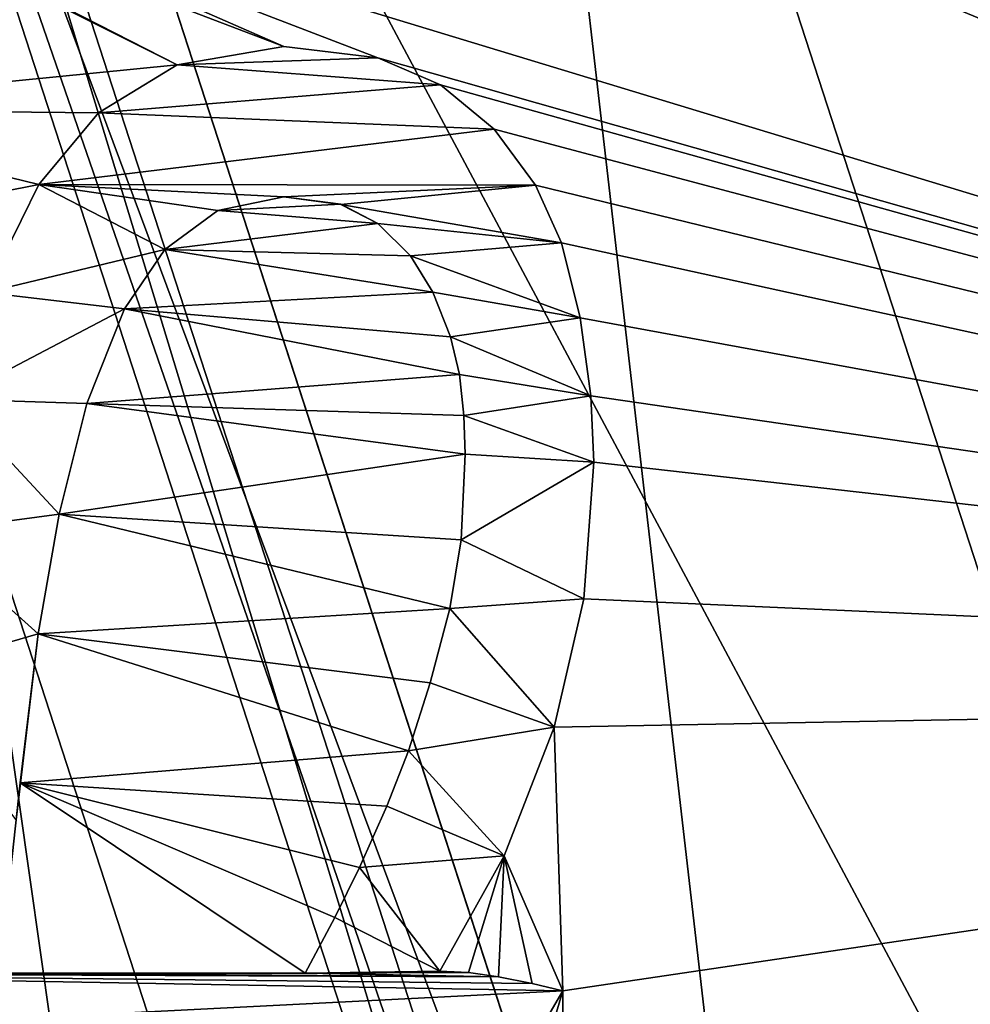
# Model space of a CAD drawing. Header units: millimetres. Extents: x -50 to 50, y -120 to 419.
# Tile 88 of 241: x -15.53 to -12.85, y 114.4 to 117.18. Entities that reach past the tile are written whole.
import ezdxf

# ---------------------------------------------------------------- set-up
doc = ezdxf.new("R2010")
doc.units = ezdxf.units.MM
doc.header["$LTSCALE"] = 81.481481
for name, color, linetype in [('1155', 7, 'CONTINUOUS'), ('1156', 7, 'CONTINUOUS'), ('1157', 7, 'CONTINUOUS'), ('1160', 7, 'CONTINUOUS'), ('1162', 7, 'CONTINUOUS'), ('1260', 7, 'CONTINUOUS'), ('1261', 7, 'CONTINUOUS'), ('1262', 7, 'CONTINUOUS'), ('1263', 7, 'CONTINUOUS'), ('1264', 7, 'CONTINUOUS'), ('1265', 7, 'CONTINUOUS'), ('1266', 7, 'CONTINUOUS'), ('1267', 7, 'CONTINUOUS'), ('1268', 7, 'CONTINUOUS'), ('1269', 7, 'CONTINUOUS'), ('1270', 7, 'CONTINUOUS'), ('1274', 7, 'CONTINUOUS'), ('1275', 7, 'CONTINUOUS'), ('1276', 7, 'CONTINUOUS'), ('1277', 7, 'CONTINUOUS'), ('1278', 7, 'CONTINUOUS'), ('1279', 7, 'CONTINUOUS'), ('1280', 7, 'CONTINUOUS'), ('1281', 7, 'CONTINUOUS'), ('1282', 7, 'CONTINUOUS'), ('1283', 7, 'CONTINUOUS'), ('1284', 7, 'CONTINUOUS'), ('1285', 7, 'CONTINUOUS'), ('1286', 7, 'CONTINUOUS'), ('1495', 7, 'CONTINUOUS'), ('1496', 7, 'CONTINUOUS'), ('1511', 7, 'CONTINUOUS'), ('1512', 7, 'CONTINUOUS'), ('1515', 7, 'CONTINUOUS'), ('23', 7, 'CONTINUOUS'), ('24', 7, 'CONTINUOUS'), ('39', 7, 'CONTINUOUS'), ('41', 7, 'CONTINUOUS'), ('47', 7, 'CONTINUOUS'), ('48', 7, 'CONTINUOUS'), ('50', 7, 'CONTINUOUS'), ('52', 7, 'CONTINUOUS'), ('53', 7, 'CONTINUOUS'), ('55', 7, 'CONTINUOUS'), ('59', 7, 'CONTINUOUS'), ('64', 7, 'CONTINUOUS'), ('65', 7, 'CONTINUOUS')]:
    doc.layers.add(name, color=color, linetype=linetype)

msp = doc.modelspace()

# ---------------------------------------------------------------- linework, layer by layer
at = {"layer": '1155', "linetype": 'CONTINUOUS'}
for points in [[(-17, 120, 4), (-17, 120, 2.5), (-13.7533, 110.0077, 2.5), (-17, 120, 4)], [(-13.7534, 110.0077, 4), (-17, 120, 4), (-13.7533, 110.0077, 2.5), (-13.7534, 110.0077, 4)]]:
    msp.add_3dface(points, dxfattribs=at)
at = {"layer": '1156', "linetype": 'CONTINUOUS'}
for points in [[(-17, 120, 4), (-13.7534, 110.0077, 4), (-19, 120, 4), (-17, 120, 4)], [(-19, 120, 4), (-13.7534, 110.0077, 4), (-15.3714, 108.8321, 4), (-19, 120, 4)]]:
    msp.add_3dface(points, dxfattribs=at)
at = {"layer": '1157', "linetype": 'CONTINUOUS'}
for points in [[(-19, 120, 4), (-15.3714, 108.8321, 4), (-19, 120, 2.5), (-19, 120, 4)], [(-19, 120, 2.5), (-15.3714, 108.8321, 4), (-15.3713, 108.8321, 2.5), (-19, 120, 2.5)]]:
    msp.add_3dface(points, dxfattribs=at)
at = {"layer": '1160', "linetype": 'CONTINUOUS'}
for points in [[(-17, 120, 2.5), (-19, 120, 2.5), (-15.3713, 108.8321, 2.5), (-17, 120, 2.5)], [(-13.7533, 110.0077, 2.5), (-17, 120, 2.5), (-15.3713, 108.8321, 2.5), (-13.7533, 110.0077, 2.5)]]:
    msp.add_3dface(points, dxfattribs=at)
at = {"layer": '1162', "linetype": 'CONTINUOUS'}
for points in [[(-19.0165, 106.1934, 71), (23.5, 120, 71), (-23.5, 120, 71), (-19.0165, 106.1934, 71)], [(19.0165, 106.1934, 71), (23.5, 120, 71), (-19.0165, 106.1934, 71), (19.0165, 106.1934, 71)]]:
    msp.add_3dface(points, dxfattribs=at)
at = {"layer": '1260', "linetype": 'CONTINUOUS'}
for points in [[(-15.4784, 116.711, 69), (-15.3095, 116.9123, 69), (-15.4784, 116.711, 68.5), (-15.4784, 116.711, 69)], [(-15.4784, 116.711, 68.5), (-15.3095, 116.9123, 69), (-15.3095, 116.9123, 68.5), (-15.4784, 116.711, 68.5)], [(-15.6286, 116.4061, 68.5), (-15.6286, 116.4061, 69), (-15.4784, 116.711, 69), (-15.6286, 116.4061, 68.5)], [(-15.6286, 116.4061, 68.5), (-15.4784, 116.711, 69), (-15.4784, 116.711, 68.5), (-15.6286, 116.4061, 68.5)]]:
    msp.add_3dface(points, dxfattribs=at)
at = {"layer": '1261', "linetype": 'CONTINUOUS'}
for points in [[(-15.0882, 117.0485, 69), (-14.7868, 117.0994, 69), (-15.0882, 117.0484, 68.5), (-15.0882, 117.0485, 69)], [(-15.0882, 117.0484, 68.5), (-14.7868, 117.0994, 69), (-14.7868, 117.0994, 68.5), (-15.0882, 117.0484, 68.5)], [(-15.3095, 116.9123, 68.5), (-15.3095, 116.9123, 69), (-15.0882, 117.0485, 69), (-15.3095, 116.9123, 68.5)], [(-15.3095, 116.9123, 68.5), (-15.0882, 117.0485, 69), (-15.0882, 117.0484, 68.5), (-15.3095, 116.9123, 68.5)]]:
    msp.add_3dface(points, dxfattribs=at)
at = {"layer": '1262', "linetype": 'CONTINUOUS'}
for points in [[(-14.7868, 117.0994, 68.5), (-14.7868, 117.0994, 69), (-14.5214, 117.0678, 69), (-14.7868, 117.0994, 68.5)], [(-14.7868, 117.0994, 68.5), (-14.5214, 117.0678, 69), (-14.5217, 117.0678, 68.5), (-14.7868, 117.0994, 68.5)], [(-14.5214, 117.0678, 69), (-14.3454, 116.9913, 69), (-14.5217, 117.0678, 68.5), (-14.5214, 117.0678, 69)], [(-14.5217, 117.0678, 68.5), (-14.3454, 116.9913, 69), (-14.3454, 116.9913, 68.5), (-14.5217, 117.0678, 68.5)]]:
    msp.add_3dface(points, dxfattribs=at)
at = {"layer": '1263', "linetype": 'CONTINUOUS'}
for points in [[(-14.3454, 116.9913, 68.5), (-14.3454, 116.9913, 69), (-14.1936, 116.8663, 69), (-14.3454, 116.9913, 68.5)], [(-14.3454, 116.9913, 68.5), (-14.1936, 116.8663, 69), (-14.1936, 116.8663, 68.5), (-14.3454, 116.9913, 68.5)], [(-14.1936, 116.8663, 69), (-14.077, 116.7087, 69), (-14.1936, 116.8663, 68.5), (-14.1936, 116.8663, 69)], [(-14.1936, 116.8663, 68.5), (-14.077, 116.7087, 69), (-14.077, 116.7087, 68.5), (-14.1936, 116.8663, 68.5)]]:
    msp.add_3dface(points, dxfattribs=at)
at = {"layer": '1264', "linetype": 'CONTINUOUS'}
for points in [[(-14.077, 116.7087, 68.5), (-14.077, 116.7087, 69), (-14.0033, 116.5456, 69), (-14.077, 116.7087, 68.5)], [(-14.077, 116.7087, 68.5), (-14.0033, 116.5456, 69), (-14.0033, 116.5456, 68.5), (-14.077, 116.7087, 68.5)], [(-14.0033, 116.5456, 69), (-13.9505, 116.3346, 69), (-14.0033, 116.5456, 68.5), (-14.0033, 116.5456, 69)], [(-14.0033, 116.5456, 68.5), (-13.9505, 116.3346, 69), (-13.9505, 116.3346, 68.5), (-14.0033, 116.5456, 68.5)]]:
    msp.add_3dface(points, dxfattribs=at)
at = {"layer": '1265', "linetype": 'CONTINUOUS'}
for points in [[(-13.9505, 116.3346, 68.5), (-13.9505, 116.3346, 69), (-13.9212, 116.1144, 69), (-13.9505, 116.3346, 68.5)], [(-13.9505, 116.3346, 68.5), (-13.9212, 116.1144, 69), (-13.9212, 116.1144, 68.5), (-13.9505, 116.3346, 68.5)], [(-13.9212, 116.1144, 69), (-13.912, 115.9274, 69), (-13.9212, 116.1144, 68.5), (-13.9212, 116.1144, 69)], [(-13.9212, 116.1144, 68.5), (-13.912, 115.9274, 69), (-13.912, 115.9274, 68.5), (-13.9212, 116.1144, 68.5)]]:
    msp.add_3dface(points, dxfattribs=at)
at = {"layer": '1266', "linetype": 'CONTINUOUS'}
for points in [[(-13.912, 115.9274, 68.5), (-13.912, 115.9274, 69), (-13.9406, 115.5421, 69), (-13.912, 115.9274, 68.5)], [(-13.912, 115.9274, 68.5), (-13.9406, 115.5421, 69), (-13.9406, 115.5421, 68.5), (-13.912, 115.9274, 68.5)], [(-13.9406, 115.5421, 69), (-14.0245, 115.1799, 69), (-13.9406, 115.5421, 68.5), (-13.9406, 115.5421, 69)], [(-13.9406, 115.5421, 68.5), (-14.0245, 115.1799, 69), (-14.0245, 115.1799, 68.5), (-13.9406, 115.5421, 68.5)]]:
    msp.add_3dface(points, dxfattribs=at)
at = {"layer": '1267', "linetype": 'CONTINUOUS'}
for points in [[(-14.0245, 115.1799, 68.5), (-14.0245, 115.1799, 69), (-14.1656, 114.8169, 69), (-14.0245, 115.1799, 68.5)], [(-14.0245, 115.1799, 68.5), (-14.1656, 114.8169, 69), (-14.1656, 114.8169, 68.5), (-14.0245, 115.1799, 68.5)], [(-14.1656, 114.8169, 69), (-14.3466, 114.4914, 69), (-14.1656, 114.8169, 68.5), (-14.1656, 114.8169, 69)], [(-14.1656, 114.8169, 68.5), (-14.3466, 114.4914, 69), (-14.3466, 114.4914, 68.5), (-14.1656, 114.8169, 68.5)]]:
    msp.add_3dface(points, dxfattribs=at)
at = {"layer": '1268', "linetype": 'CONTINUOUS'}
for points in [[(-14.3466, 114.4914, 68.5), (-14.3466, 114.4914, 69), (-14.2661, 114.4875, 69), (-14.3466, 114.4914, 68.5)], [(-14.3466, 114.4914, 68.5), (-14.2661, 114.4875, 69), (-14.2661, 114.4875, 68.5), (-14.3466, 114.4914, 68.5)], [(-14.2661, 114.4875, 69), (-14.1815, 114.4754, 69), (-14.2661, 114.4875, 68.5), (-14.2661, 114.4875, 69)], [(-14.2661, 114.4875, 68.5), (-14.1815, 114.4754, 69), (-14.1815, 114.4754, 68.5), (-14.2661, 114.4875, 68.5)]]:
    msp.add_3dface(points, dxfattribs=at)
at = {"layer": '1269', "linetype": 'CONTINUOUS'}
for points in [[(-14.1815, 114.4754, 68.5), (-14.1815, 114.4754, 69), (-14.086, 114.4568, 69), (-14.1815, 114.4754, 68.5)], [(-14.1815, 114.4754, 68.5), (-14.086, 114.4568, 69), (-14.086, 114.4568, 68.5), (-14.1815, 114.4754, 68.5)], [(-14.086, 114.4568, 69), (-14, 114.4364, 69), (-14.086, 114.4568, 68.5), (-14.086, 114.4568, 69)], [(-14.086, 114.4568, 68.5), (-14, 114.4364, 69), (-14, 114.4364, 68.5), (-14.086, 114.4568, 68.5)]]:
    msp.add_3dface(points, dxfattribs=at)
at = {"layer": '1270', "linetype": 'CONTINUOUS'}
for points in [[(-14, 114.4364, 68.5), (-14, 114.4364, 69), (-14, 113.9907, 68.5), (-14, 114.4364, 68.5)], [(-14, 113.9907, 68.5), (-14, 114.4364, 69), (-14, 113.9907, 69), (-14, 113.9907, 68.5)]]:
    msp.add_3dface(points, dxfattribs=at)
at = {"layer": '1274', "linetype": 'CONTINUOUS'}
for points in [[(-14.6433, 114.6424, 69), (-14.5733, 114.7835, 69), (-14.6433, 114.6424, 68.5), (-14.6433, 114.6424, 69)], [(-14.6433, 114.6424, 68.5), (-14.5733, 114.7835, 69), (-14.5733, 114.7835, 68.5), (-14.6433, 114.6424, 68.5)], [(-14.7263, 114.4859, 69), (-14.6433, 114.6424, 69), (-14.7263, 114.4859, 68.5), (-14.7263, 114.4859, 69)], [(-14.7263, 114.4859, 68.5), (-14.6433, 114.6424, 69), (-14.6433, 114.6424, 68.5), (-14.7263, 114.4859, 68.5)]]:
    msp.add_3dface(points, dxfattribs=at)
at = {"layer": '1275', "linetype": 'CONTINUOUS'}
for points in [[(-14.4966, 114.9567, 69), (-14.4355, 115.1134, 69), (-14.4965, 114.9569, 68.5), (-14.4966, 114.9567, 69)], [(-14.4965, 114.9569, 68.5), (-14.4355, 115.1134, 69), (-14.4355, 115.1134, 68.5), (-14.4965, 114.9569, 68.5)], [(-14.5733, 114.7835, 68.5), (-14.4966, 114.9567, 69), (-14.4965, 114.9569, 68.5), (-14.5733, 114.7835, 68.5)], [(-14.5733, 114.7835, 68.5), (-14.5733, 114.7835, 69), (-14.4966, 114.9567, 69), (-14.5733, 114.7835, 68.5)]]:
    msp.add_3dface(points, dxfattribs=at)
at = {"layer": '1276', "linetype": 'CONTINUOUS'}
for points in [[(-14.3737, 115.305, 69), (-14.3191, 115.5148, 69), (-14.3737, 115.305, 68.5), (-14.3737, 115.305, 69)], [(-14.3737, 115.305, 68.5), (-14.3191, 115.5148, 69), (-14.3191, 115.5148, 68.5), (-14.3737, 115.305, 68.5)], [(-14.4355, 115.1134, 68.5), (-14.4355, 115.1134, 69), (-14.3737, 115.305, 69), (-14.4355, 115.1134, 68.5)], [(-14.4355, 115.1134, 68.5), (-14.3737, 115.305, 69), (-14.3737, 115.305, 68.5), (-14.4355, 115.1134, 68.5)]]:
    msp.add_3dface(points, dxfattribs=at)
at = {"layer": '1277', "linetype": 'CONTINUOUS'}
for points in [[(-14.2871, 115.7082, 69), (-14.2751, 115.9494, 69), (-14.2871, 115.7082, 68.5), (-14.2871, 115.7082, 69)], [(-14.2871, 115.7082, 68.5), (-14.2751, 115.9494, 69), (-14.2751, 115.9494, 68.5), (-14.2871, 115.7082, 68.5)], [(-14.3191, 115.5148, 68.5), (-14.3191, 115.5148, 69), (-14.2871, 115.7082, 69), (-14.3191, 115.5148, 68.5)], [(-14.3191, 115.5148, 68.5), (-14.2871, 115.7082, 69), (-14.2871, 115.7082, 68.5), (-14.3191, 115.5148, 68.5)]]:
    msp.add_3dface(points, dxfattribs=at)
at = {"layer": '1278', "linetype": 'CONTINUOUS'}
for points in [[(-14.2791, 116.0587, 69), (-14.2916, 116.175, 69), (-14.2791, 116.0587, 68.5), (-14.2791, 116.0587, 69)], [(-14.2791, 116.0587, 68.5), (-14.2916, 116.175, 69), (-14.2916, 116.175, 68.5), (-14.2791, 116.0587, 68.5)], [(-14.2751, 115.9494, 68.5), (-14.2751, 115.9494, 69), (-14.2791, 116.0587, 69), (-14.2751, 115.9494, 68.5)], [(-14.2751, 115.9494, 68.5), (-14.2791, 116.0587, 69), (-14.2791, 116.0587, 68.5), (-14.2751, 115.9494, 68.5)]]:
    msp.add_3dface(points, dxfattribs=at)
at = {"layer": '1279', "linetype": 'CONTINUOUS'}
for points in [[(-14.3163, 116.2808, 69), (-14.3664, 116.4072, 69), (-14.3163, 116.2808, 68.5), (-14.3163, 116.2808, 69)], [(-14.3163, 116.2808, 68.5), (-14.3664, 116.4072, 69), (-14.3664, 116.4072, 68.5), (-14.3163, 116.2808, 68.5)], [(-14.2916, 116.175, 68.5), (-14.2916, 116.175, 69), (-14.3163, 116.2808, 69), (-14.2916, 116.175, 68.5)], [(-14.2916, 116.175, 68.5), (-14.3163, 116.2808, 69), (-14.3163, 116.2808, 68.5), (-14.2916, 116.175, 68.5)]]:
    msp.add_3dface(points, dxfattribs=at)
at = {"layer": '1280', "linetype": 'CONTINUOUS'}
for points in [[(-14.4296, 116.509, 69), (-14.5214, 116.6004, 69), (-14.4296, 116.509, 68.5), (-14.4296, 116.509, 69)], [(-14.4296, 116.509, 68.5), (-14.5214, 116.6004, 69), (-14.5214, 116.6004, 68.5), (-14.4296, 116.509, 68.5)], [(-14.3664, 116.4072, 68.5), (-14.3664, 116.4072, 69), (-14.4296, 116.509, 69), (-14.3664, 116.4072, 68.5)], [(-14.3664, 116.4072, 68.5), (-14.4296, 116.509, 69), (-14.4296, 116.509, 68.5), (-14.3664, 116.4072, 68.5)]]:
    msp.add_3dface(points, dxfattribs=at)
at = {"layer": '1281', "linetype": 'CONTINUOUS'}
for points in [[(-14.6261, 116.6546, 69), (-14.7868, 116.6757, 69), (-14.6258, 116.6544, 68.5), (-14.6261, 116.6546, 69)], [(-14.6258, 116.6544, 68.5), (-14.7868, 116.6757, 69), (-14.7868, 116.6757, 68.5), (-14.6258, 116.6544, 68.5)], [(-14.5214, 116.6004, 68.5), (-14.5214, 116.6004, 69), (-14.6261, 116.6546, 69), (-14.5214, 116.6004, 68.5)], [(-14.5214, 116.6004, 68.5), (-14.6261, 116.6546, 69), (-14.6258, 116.6544, 68.5), (-14.5214, 116.6004, 68.5)]]:
    msp.add_3dface(points, dxfattribs=at)
at = {"layer": '1282', "linetype": 'CONTINUOUS'}
for points in [[(-14.7868, 116.6757, 68.5), (-14.7868, 116.6757, 69), (-14.9734, 116.6376, 69), (-14.7868, 116.6757, 68.5)], [(-14.7868, 116.6757, 68.5), (-14.9734, 116.6376, 69), (-14.9734, 116.6376, 68.5), (-14.7868, 116.6757, 68.5)], [(-14.9734, 116.6376, 69), (-15.1224, 116.5272, 69), (-14.9734, 116.6376, 68.5), (-14.9734, 116.6376, 69)], [(-14.9734, 116.6376, 68.5), (-15.1224, 116.5272, 69), (-15.1224, 116.5272, 68.5), (-14.9734, 116.6376, 68.5)]]:
    msp.add_3dface(points, dxfattribs=at)
at = {"layer": '1283', "linetype": 'CONTINUOUS'}
for points in [[(-15.1224, 116.5272, 68.5), (-15.236, 116.3599, 69), (-15.2361, 116.3596, 68.5), (-15.1224, 116.5272, 68.5)], [(-15.1224, 116.5272, 68.5), (-15.1224, 116.5272, 69), (-15.236, 116.3599, 69), (-15.1224, 116.5272, 68.5)], [(-15.236, 116.3599, 69), (-15.3425, 116.0925, 69), (-15.2361, 116.3596, 68.5), (-15.236, 116.3599, 69)], [(-15.2361, 116.3596, 68.5), (-15.3425, 116.0925, 69), (-15.3425, 116.0925, 68.5), (-15.2361, 116.3596, 68.5)]]:
    msp.add_3dface(points, dxfattribs=at)
at = {"layer": '1284', "linetype": 'CONTINUOUS'}
for points in [[(-15.3425, 116.0925, 68.5), (-15.3425, 116.0925, 69), (-15.4212, 115.7806, 69), (-15.3425, 116.0925, 68.5)], [(-15.3425, 116.0925, 68.5), (-15.4212, 115.7806, 69), (-15.4212, 115.7805, 68.5), (-15.3425, 116.0925, 68.5)], [(-15.4212, 115.7806, 69), (-15.4801, 115.4433, 69), (-15.4212, 115.7805, 68.5), (-15.4212, 115.7806, 69)], [(-15.4212, 115.7805, 68.5), (-15.4801, 115.4433, 69), (-15.4801, 115.4433, 68.5), (-15.4212, 115.7805, 68.5)]]:
    msp.add_3dface(points, dxfattribs=at)
at = {"layer": '1285', "linetype": 'CONTINUOUS'}
for points in [[(-15.4801, 115.4433, 68.5), (-15.5309, 115.0225, 69), (-15.5425, 114.9181, 68.5), (-15.4801, 115.4433, 68.5)], [(-15.4801, 115.4433, 68.5), (-15.4801, 115.4433, 69), (-15.5309, 115.0225, 69), (-15.4801, 115.4433, 68.5)], [(-15.5309, 115.0225, 69), (-15.5901, 114.4859, 69), (-15.5425, 114.9181, 68.5), (-15.5309, 115.0225, 69)]]:
    msp.add_3dface(points, dxfattribs=at)
at = {"layer": '1286', "linetype": 'CONTINUOUS'}
for points in [[(-14.7263, 114.4859, 69), (-14.7263, 114.4859, 68.5), (-15.5901, 114.4859, 68.5), (-14.7263, 114.4859, 69)], [(-15.5901, 114.4859, 69), (-14.7263, 114.4859, 69), (-15.5901, 114.4859, 68.5), (-15.5901, 114.4859, 69)]]:
    msp.add_3dface(points, dxfattribs=at)
at = {"layer": '1495', "linetype": 'CONTINUOUS'}
for points in [[(-7.2559, 115.5726, 67.5), (-16.9061, 105.9223, 67.5), (-7.6798, 115.7177, 68.7073), (-7.2559, 115.5726, 67.5)], [(-16.9061, 105.9223, 67.5), (-8.2485, 115.287, 69), (-7.6798, 115.7177, 68.7073), (-16.9061, 105.9223, 67.5)], [(-8.2485, 115.287, 69), (-16.9061, 105.9223, 67.5), (-16.5114, 107.0241, 69), (-8.2485, 115.287, 69)]]:
    msp.add_3dface(points, dxfattribs=at)
at = {"layer": '1496', "linetype": 'CONTINUOUS'}
for points in [[(-7.2559, 115.5726, 67.5), (-14.0777, 103.0939, 67.5), (-16.9061, 105.9223, 67.5), (-7.2559, 115.5726, 67.5)], [(-7.2559, 115.5726, 67.5), (-6.0296, 114.0088, 67.5), (-14.0777, 103.0939, 67.5), (-7.2559, 115.5726, 67.5)]]:
    msp.add_3dface(points, dxfattribs=at)
at = {"layer": '1511', "linetype": 'CONTINUOUS'}
for points in [[(-8.2485, 115.287, 69), (-14, 119.8009, 69), (-9.5, 120, 69), (-8.2485, 115.287, 69)], [(-16.2749, 119.5722, 69), (-16.0798, 119.8009, 69), (-8.2485, 115.287, 69), (-16.2749, 119.5722, 69)], [(-16.0798, 119.8009, 69), (-14, 119.8009, 69), (-8.2485, 115.287, 69), (-16.0798, 119.8009, 69)], [(-16.4374, 119.3277, 69), (-16.2749, 119.5722, 69), (-8.2485, 115.287, 69), (-16.4374, 119.3277, 69)], [(-14, 118.1118, 69), (-16.4374, 119.3277, 69), (-8.2485, 115.287, 69), (-14, 118.1118, 69)], [(-14, 117.6661, 69), (-14, 118.1118, 69), (-8.2485, 115.287, 69), (-14, 117.6661, 69)], [(-16.553, 117.7816, 69), (-16.3648, 117.7005, 69), (-15.0882, 117.0485, 69), (-16.553, 117.7816, 69)], [(-15.0882, 117.0485, 69), (-16.3494, 116.9233, 69), (-16.553, 117.7816, 69), (-15.0882, 117.0485, 69)], [(-16.3648, 117.7005, 69), (-16.0798, 117.6661, 69), (-14.7868, 117.0994, 69), (-16.3648, 117.7005, 69)], [(-16.3648, 117.7005, 69), (-14.7868, 117.0994, 69), (-15.0882, 117.0485, 69), (-16.3648, 117.7005, 69)], [(-16.0798, 117.6661, 69), (-14, 117.6661, 69), (-8.2485, 115.287, 69), (-16.0798, 117.6661, 69)], [(-14.7868, 117.0994, 69), (-16.0798, 117.6661, 69), (-14.5214, 117.0678, 69), (-14.7868, 117.0994, 69)], [(-14.5214, 117.0678, 69), (-16.0798, 117.6661, 69), (-8.2485, 115.287, 69), (-14.5214, 117.0678, 69)], [(-15.3095, 116.9123, 69), (-16.3494, 116.9233, 69), (-15.0882, 117.0485, 69), (-15.3095, 116.9123, 69)], [(-14.3454, 116.9913, 69), (-14.5214, 117.0678, 69), (-8.2485, 115.287, 69), (-14.3454, 116.9913, 69)], [(-14.1936, 116.8663, 69), (-14.3454, 116.9913, 69), (-8.2485, 115.287, 69), (-14.1936, 116.8663, 69)], [(-16.1238, 116.5822, 69), (-16.3494, 116.9233, 69), (-15.4784, 116.711, 69), (-16.1238, 116.5822, 69)], [(-16.3494, 116.9233, 69), (-15.3095, 116.9123, 69), (-15.4784, 116.711, 69), (-16.3494, 116.9233, 69)], [(-14.077, 116.7087, 69), (-14.1936, 116.8663, 69), (-8.2485, 115.287, 69), (-14.077, 116.7087, 69)], [(-15.6286, 116.4061, 69), (-16.1238, 116.5822, 69), (-15.4784, 116.711, 69), (-15.6286, 116.4061, 69)], [(-14.0033, 116.5456, 69), (-14.077, 116.7087, 69), (-8.2485, 115.287, 69), (-14.0033, 116.5456, 69)], [(-13.9505, 116.3346, 69), (-14.0033, 116.5456, 69), (-8.2485, 115.287, 69), (-13.9505, 116.3346, 69)], [(-13.9212, 116.1144, 69), (-13.9505, 116.3346, 69), (-8.2485, 115.287, 69), (-13.9212, 116.1144, 69)], [(-13.912, 115.9274, 69), (-13.9212, 116.1144, 69), (-8.2485, 115.287, 69), (-13.912, 115.9274, 69)], [(-13.9406, 115.5421, 69), (-13.912, 115.9274, 69), (-8.2485, 115.287, 69), (-13.9406, 115.5421, 69)], [(-14.0245, 115.1799, 69), (-13.9406, 115.5421, 69), (-8.2485, 115.287, 69), (-14.0245, 115.1799, 69)], [(-14, 113.9907, 69), (-8.2485, 115.287, 69), (-16.5114, 107.0241, 69), (-14, 113.9907, 69)], [(-14, 114.4364, 69), (-14.0245, 115.1799, 69), (-8.2485, 115.287, 69), (-14, 114.4364, 69)], [(-14, 113.9907, 69), (-14, 114.4364, 69), (-8.2485, 115.287, 69), (-14, 113.9907, 69)], [(-14.1656, 114.8169, 69), (-14.0245, 115.1799, 69), (-14, 114.4364, 69), (-14.1656, 114.8169, 69)], [(-14.3466, 114.4914, 69), (-14.1656, 114.8169, 69), (-14.2661, 114.4875, 69), (-14.3466, 114.4914, 69)], [(-14.1656, 114.8169, 69), (-14.1815, 114.4754, 69), (-14.2661, 114.4875, 69), (-14.1656, 114.8169, 69)], [(-14.1815, 114.4754, 69), (-14.1656, 114.8169, 69), (-14.086, 114.4568, 69), (-14.1815, 114.4754, 69)], [(-14.1656, 114.8169, 69), (-14, 114.4364, 69), (-14.086, 114.4568, 69), (-14.1656, 114.8169, 69)]]:
    msp.add_3dface(points, dxfattribs=at)
at = {"layer": '1512', "linetype": 'CONTINUOUS'}
for points in [[(-14.7868, 116.6757, 69), (-14.6261, 116.6546, 69), (-14.9734, 116.6376, 69), (-14.7868, 116.6757, 69)], [(-14.6261, 116.6546, 69), (-14.5214, 116.6004, 69), (-14.9734, 116.6376, 69), (-14.6261, 116.6546, 69)], [(-14.5214, 116.6004, 69), (-15.1224, 116.5272, 69), (-14.9734, 116.6376, 69), (-14.5214, 116.6004, 69)], [(-14.5214, 116.6004, 69), (-14.4296, 116.509, 69), (-15.1224, 116.5272, 69), (-14.5214, 116.6004, 69)], [(-15.1224, 116.5272, 69), (-14.3664, 116.4072, 69), (-15.236, 116.3599, 69), (-15.1224, 116.5272, 69)], [(-14.4296, 116.509, 69), (-14.3664, 116.4072, 69), (-15.1224, 116.5272, 69), (-14.4296, 116.509, 69)], [(-14.3664, 116.4072, 69), (-14.3163, 116.2808, 69), (-15.236, 116.3599, 69), (-14.3664, 116.4072, 69)], [(-14.2916, 116.175, 69), (-15.3425, 116.0925, 69), (-15.236, 116.3599, 69), (-14.2916, 116.175, 69)], [(-14.3163, 116.2808, 69), (-14.2916, 116.175, 69), (-15.236, 116.3599, 69), (-14.3163, 116.2808, 69)], [(-14.2916, 116.175, 69), (-14.2791, 116.0587, 69), (-15.3425, 116.0925, 69), (-14.2916, 116.175, 69)], [(-15.3425, 116.0925, 69), (-14.2751, 115.9494, 69), (-15.4212, 115.7806, 69), (-15.3425, 116.0925, 69)], [(-14.2791, 116.0587, 69), (-14.2751, 115.9494, 69), (-15.3425, 116.0925, 69), (-14.2791, 116.0587, 69)], [(-14.2751, 115.9494, 69), (-14.2871, 115.7082, 69), (-15.4212, 115.7806, 69), (-14.2751, 115.9494, 69)], [(-14.3191, 115.5148, 69), (-15.4801, 115.4433, 69), (-15.4212, 115.7806, 69), (-14.3191, 115.5148, 69)], [(-14.2871, 115.7082, 69), (-14.3191, 115.5148, 69), (-15.4212, 115.7806, 69), (-14.2871, 115.7082, 69)], [(-14.3191, 115.5148, 69), (-14.3737, 115.305, 69), (-15.4801, 115.4433, 69), (-14.3191, 115.5148, 69)], [(-15.4801, 115.4433, 69), (-14.4355, 115.1134, 69), (-15.5309, 115.0225, 69), (-15.4801, 115.4433, 69)], [(-14.3737, 115.305, 69), (-14.4355, 115.1134, 69), (-15.4801, 115.4433, 69), (-14.3737, 115.305, 69)], [(-14.4355, 115.1134, 69), (-14.4966, 114.9567, 69), (-15.5309, 115.0225, 69), (-14.4355, 115.1134, 69)], [(-14.7263, 114.4859, 69), (-15.5901, 114.4859, 69), (-15.5309, 115.0225, 69), (-14.7263, 114.4859, 69)], [(-14.5733, 114.7835, 69), (-14.6433, 114.6424, 69), (-15.5309, 115.0225, 69), (-14.5733, 114.7835, 69)], [(-14.4966, 114.9567, 69), (-14.5733, 114.7835, 69), (-15.5309, 115.0225, 69), (-14.4966, 114.9567, 69)], [(-14.6433, 114.6424, 69), (-14.7263, 114.4859, 69), (-15.5309, 115.0225, 69), (-14.6433, 114.6424, 69)]]:
    msp.add_3dface(points, dxfattribs=at)
at = {"layer": '1515', "linetype": 'CONTINUOUS'}
for points in [[(-15.0882, 117.0484, 68.5), (-14.7868, 117.0994, 68.5), (-14.5217, 117.0678, 68.5), (-15.0882, 117.0484, 68.5)], [(-15.3095, 116.9123, 68.5), (-15.0882, 117.0484, 68.5), (-14.3454, 116.9913, 68.5), (-15.3095, 116.9123, 68.5)], [(-15.0882, 117.0484, 68.5), (-14.5217, 117.0678, 68.5), (-14.3454, 116.9913, 68.5), (-15.0882, 117.0484, 68.5)], [(-15.3095, 116.9123, 68.5), (-14.3454, 116.9913, 68.5), (-14.1936, 116.8663, 68.5), (-15.3095, 116.9123, 68.5)], [(-15.4784, 116.711, 68.5), (-15.3095, 116.9123, 68.5), (-14.1936, 116.8663, 68.5), (-15.4784, 116.711, 68.5)], [(-15.4784, 116.711, 68.5), (-14.1936, 116.8663, 68.5), (-14.077, 116.7087, 68.5), (-15.4784, 116.711, 68.5)], [(-15.6286, 116.4061, 68.5), (-15.4784, 116.711, 68.5), (-15.1224, 116.5272, 68.5), (-15.6286, 116.4061, 68.5)], [(-15.4784, 116.711, 68.5), (-14.077, 116.7087, 68.5), (-14.7868, 116.6757, 68.5), (-15.4784, 116.711, 68.5)], [(-15.4784, 116.711, 68.5), (-14.7868, 116.6757, 68.5), (-14.9734, 116.6376, 68.5), (-15.4784, 116.711, 68.5)], [(-15.4784, 116.711, 68.5), (-14.9734, 116.6376, 68.5), (-15.1224, 116.5272, 68.5), (-15.4784, 116.711, 68.5)], [(-14.077, 116.7087, 68.5), (-14.6258, 116.6544, 68.5), (-14.7868, 116.6757, 68.5), (-14.077, 116.7087, 68.5)], [(-14.077, 116.7087, 68.5), (-14.0033, 116.5456, 68.5), (-14.6258, 116.6544, 68.5), (-14.077, 116.7087, 68.5)], [(-14.0033, 116.5456, 68.5), (-14.5214, 116.6004, 68.5), (-14.6258, 116.6544, 68.5), (-14.0033, 116.5456, 68.5)], [(-14.0033, 116.5456, 68.5), (-14.4296, 116.509, 68.5), (-14.5214, 116.6004, 68.5), (-14.0033, 116.5456, 68.5)], [(-14.0033, 116.5456, 68.5), (-13.9505, 116.3346, 68.5), (-14.4296, 116.509, 68.5), (-14.0033, 116.5456, 68.5)], [(-15.6286, 116.4061, 68.5), (-15.1224, 116.5272, 68.5), (-15.2361, 116.3596, 68.5), (-15.6286, 116.4061, 68.5)], [(-13.9505, 116.3346, 68.5), (-14.3664, 116.4072, 68.5), (-14.4296, 116.509, 68.5), (-13.9505, 116.3346, 68.5)], [(-15.7222, 116.1046, 68.5), (-15.6286, 116.4061, 68.5), (-15.2361, 116.3596, 68.5), (-15.7222, 116.1046, 68.5)], [(-13.9505, 116.3346, 68.5), (-14.3163, 116.2808, 68.5), (-14.3664, 116.4072, 68.5), (-13.9505, 116.3346, 68.5)], [(-15.7222, 116.1046, 68.5), (-15.2361, 116.3596, 68.5), (-15.3425, 116.0925, 68.5), (-15.7222, 116.1046, 68.5)], [(-13.9505, 116.3346, 68.5), (-13.9212, 116.1144, 68.5), (-14.3163, 116.2808, 68.5), (-13.9505, 116.3346, 68.5)], [(-13.9212, 116.1144, 68.5), (-14.2916, 116.175, 68.5), (-14.3163, 116.2808, 68.5), (-13.9212, 116.1144, 68.5)], [(-13.9212, 116.1144, 68.5), (-14.2791, 116.0587, 68.5), (-14.2916, 116.175, 68.5), (-13.9212, 116.1144, 68.5)], [(-15.7996, 115.7294, 68.5), (-15.7222, 116.1046, 68.5), (-15.4212, 115.7805, 68.5), (-15.7996, 115.7294, 68.5)], [(-15.7222, 116.1046, 68.5), (-15.3425, 116.0925, 68.5), (-15.4212, 115.7805, 68.5), (-15.7222, 116.1046, 68.5)], [(-13.9212, 116.1144, 68.5), (-13.912, 115.9274, 68.5), (-14.2791, 116.0587, 68.5), (-13.9212, 116.1144, 68.5)], [(-13.912, 115.9274, 68.5), (-14.2751, 115.9494, 68.5), (-14.2791, 116.0587, 68.5), (-13.912, 115.9274, 68.5)], [(-13.912, 115.9274, 68.5), (-14.2871, 115.7082, 68.5), (-14.2751, 115.9494, 68.5), (-13.912, 115.9274, 68.5)], [(-13.912, 115.9274, 68.5), (-13.9406, 115.5421, 68.5), (-14.2871, 115.7082, 68.5), (-13.912, 115.9274, 68.5)], [(-15.7996, 115.7294, 68.5), (-15.4212, 115.7805, 68.5), (-15.4801, 115.4433, 68.5), (-15.7996, 115.7294, 68.5)], [(-15.8565, 115.3335, 68.5), (-15.7996, 115.7294, 68.5), (-15.4801, 115.4433, 68.5), (-15.8565, 115.3335, 68.5)], [(-13.9406, 115.5421, 68.5), (-14.3191, 115.5148, 68.5), (-14.2871, 115.7082, 68.5), (-13.9406, 115.5421, 68.5)], [(-13.9406, 115.5421, 68.5), (-14.0245, 115.1799, 68.5), (-14.3191, 115.5148, 68.5), (-13.9406, 115.5421, 68.5)], [(-14.0245, 115.1799, 68.5), (-14.3737, 115.305, 68.5), (-14.3191, 115.5148, 68.5), (-14.0245, 115.1799, 68.5)], [(-15.8565, 115.3335, 68.5), (-15.4801, 115.4433, 68.5), (-15.5425, 114.9181, 68.5), (-15.8565, 115.3335, 68.5)], [(-14.0245, 115.1799, 68.5), (-14.4355, 115.1134, 68.5), (-14.3737, 115.305, 68.5), (-14.0245, 115.1799, 68.5)], [(-14.0245, 115.1799, 68.5), (-14.1656, 114.8169, 68.5), (-14.4355, 115.1134, 68.5), (-14.0245, 115.1799, 68.5)], [(-14.1656, 114.8169, 68.5), (-14.4965, 114.9569, 68.5), (-14.4355, 115.1134, 68.5), (-14.1656, 114.8169, 68.5)], [(-14.1656, 114.8169, 68.5), (-14.5733, 114.7835, 68.5), (-14.4965, 114.9569, 68.5), (-14.1656, 114.8169, 68.5)], [(-14.1656, 114.8169, 68.5), (-14.3466, 114.4914, 68.5), (-14.5733, 114.7835, 68.5), (-14.1656, 114.8169, 68.5)], [(-14.3466, 114.4914, 68.5), (-14.6433, 114.6424, 68.5), (-14.5733, 114.7835, 68.5), (-14.3466, 114.4914, 68.5)], [(-14.3466, 114.4914, 68.5), (-14.7263, 114.4859, 68.5), (-14.6433, 114.6424, 68.5), (-14.3466, 114.4914, 68.5)], [(-14.3466, 114.4914, 68.5), (-14.2661, 114.4875, 68.5), (-14.7263, 114.4859, 68.5), (-14.3466, 114.4914, 68.5)], [(-16.6376, 114.3025, 68.5), (-16.7675, 114.4859, 68.5), (-14, 114.4364, 68.5), (-16.6376, 114.3025, 68.5)], [(-16.7675, 114.4859, 68.5), (-16.0633, 114.4859, 68.5), (-14.1815, 114.4754, 68.5), (-16.7675, 114.4859, 68.5)], [(-16.7675, 114.4859, 68.5), (-14.1815, 114.4754, 68.5), (-14.086, 114.4568, 68.5), (-16.7675, 114.4859, 68.5)], [(-16.7675, 114.4859, 68.5), (-14.086, 114.4568, 68.5), (-14, 114.4364, 68.5), (-16.7675, 114.4859, 68.5)], [(-16.0633, 114.4859, 68.5), (-15.9532, 114.4859, 68.5), (-14.1815, 114.4754, 68.5), (-16.0633, 114.4859, 68.5)], [(-14.1815, 114.4754, 68.5), (-15.9532, 114.4859, 68.5), (-15.5901, 114.4859, 68.5), (-14.1815, 114.4754, 68.5)], [(-14.7263, 114.4859, 68.5), (-14.1815, 114.4754, 68.5), (-15.5901, 114.4859, 68.5), (-14.7263, 114.4859, 68.5)], [(-14.2661, 114.4875, 68.5), (-14.1815, 114.4754, 68.5), (-14.7263, 114.4859, 68.5), (-14.2661, 114.4875, 68.5)], [(-16.6376, 114.3025, 68.5), (-14, 114.4364, 68.5), (-14.2363, 114.0319, 68.5), (-16.6376, 114.3025, 68.5)], [(-14, 114.4364, 68.5), (-14.1253, 114.0152, 68.5), (-14.2363, 114.0319, 68.5), (-14, 114.4364, 68.5)], [(-14, 114.4364, 68.5), (-14, 113.9907, 68.5), (-14.1253, 114.0152, 68.5), (-14, 114.4364, 68.5)]]:
    msp.add_3dface(points, dxfattribs=at)
at = {"layer": '23', "linetype": 'CONTINUOUS'}
for points in [[(-16.9893, 107.6565), (-21, 120), (-13.3083, 110.3309), (-16.9893, 107.6565)], [(-13.3083, 110.3309), (-21, 120), (-16.45, 120), (-13.3083, 110.3309)]]:
    msp.add_3dface(points, dxfattribs=at)
at = {"layer": '24', "linetype": 'CONTINUOUS'}
for points in [[(-16.25, 120, 2.3), (-13.1465, 110.4484, 2.3), (-16.25, 120, 0.2), (-16.25, 120, 2.3)], [(-16.25, 120, 0.2), (-13.1465, 110.4484, 2.3), (-13.1465, 110.4484, 0.2), (-16.25, 120, 0.2)]]:
    msp.add_3dface(points, dxfattribs=at)
at = {"layer": '39', "linetype": 'CONTINUOUS'}
for points in [[(-16.25, 120, 2.3), (-16.45, 120, 2.5), (-13.3083, 110.3309, 2.5), (-16.25, 120, 2.3)], [(-13.1465, 110.4484, 2.3), (-16.25, 120, 2.3), (-13.3083, 110.3309, 2.5), (-13.1465, 110.4484, 2.3)]]:
    msp.add_3dface(points, dxfattribs=at)
at = {"layer": '41', "linetype": 'CONTINUOUS'}
for points in [[(-13.3083, 110.3309), (-16.45, 120), (-13.1465, 110.4484, 0.2), (-13.3083, 110.3309)], [(-16.45, 120), (-16.25, 120, 0.2), (-13.1465, 110.4484, 0.2), (-16.45, 120)]]:
    msp.add_3dface(points, dxfattribs=at)
at = {"layer": '47', "linetype": 'CONTINUOUS'}
for points in [[(-13.3083, 110.3309, 2.5), (-16.45, 120, 2.5), (-12.9444, 110.5956, 2.5), (-13.3083, 110.3309, 2.5)], [(-16.45, 120, 2.5), (-16, 120, 2.5), (-12.9444, 110.5956, 2.5), (-16.45, 120, 2.5)]]:
    msp.add_3dface(points, dxfattribs=at)
at = {"layer": '48', "linetype": 'CONTINUOUS'}
for points in [[(-12.9444, 110.5956, 2.5), (-16, 120, 2.5), (-12.9443, 110.5954), (-12.9444, 110.5956, 2.5)], [(-16, 120, 2.5), (-16, 120), (-12.9443, 110.5954), (-16, 120, 2.5)]]:
    msp.add_3dface(points, dxfattribs=at)
at = {"layer": '50', "linetype": 'CONTINUOUS'}
for points in [[(-11.5285, 111.6241), (-14.25, 120), (-11.5285, 111.6241, 4), (-11.5285, 111.6241)], [(-11.5285, 111.6241, 4), (-14.25, 120), (-14.25, 120, 4), (-11.5285, 111.6241, 4)]]:
    msp.add_3dface(points, dxfattribs=at)
at = {"layer": '52', "linetype": 'CONTINUOUS'}
for points in [[(-19, 120, 6.8), (-19, 120, 37.3), (-15.3715, 108.8323, 37.3), (-19, 120, 6.8)], [(-15.3713, 108.8321, 6.8), (-19, 120, 6.8), (-15.3715, 108.8323, 37.3), (-15.3713, 108.8321, 6.8)]]:
    msp.add_3dface(points, dxfattribs=at)
at = {"layer": '53', "linetype": 'CONTINUOUS'}
for points in [[(-18.2, 120, 6), (-14.7282, 109.3079, 6), (-16.25, 120, 6), (-18.2, 120, 6)], [(-16.25, 120, 6), (-14.7282, 109.3079, 6), (-13.1466, 110.4486, 6), (-16.25, 120, 6)]]:
    msp.add_3dface(points, dxfattribs=at)
at = {"layer": '55', "linetype": 'CONTINUOUS'}
for points in [[(-19, 120, 6.8), (-15.3713, 108.8321, 6.8), (-18.7657, 120, 6.2343), (-19, 120, 6.8)], [(-15.3713, 108.8321, 6.8), (-16.2516, 110.6172, 6.2343), (-18.7657, 120, 6.2343), (-15.3713, 108.8321, 6.8)], [(-14.7282, 109.3079, 6), (-18.2, 120, 6), (-16.2516, 110.6172, 6.2343), (-14.7282, 109.3079, 6)]]:
    msp.add_3dface(points, dxfattribs=at)
at = {"layer": '59', "linetype": 'CONTINUOUS'}
msp.add_3dface([(-19, 120, 37.3), (-15.5333, 108.7147, 37.5), (-15.3715, 108.8323, 37.3), (-19, 120, 37.3)], dxfattribs=at)
at = {"layer": '64', "linetype": 'CONTINUOUS'}
for points in [[(-14.25, 120, 4), (-16.25, 120, 6), (-13.1466, 110.4486, 6), (-14.25, 120, 4)], [(-11.5285, 111.6241, 4), (-14.25, 120, 4), (-13.1466, 110.4486, 6), (-11.5285, 111.6241, 4)]]:
    msp.add_3dface(points, dxfattribs=at)
at = {"layer": '65', "linetype": 'CONTINUOUS'}
for points in [[(-12.9443, 110.5954), (-16, 120), (-11.5285, 111.6241), (-12.9443, 110.5954)], [(-16, 120), (-14.25, 120), (-11.5285, 111.6241), (-16, 120)]]:
    msp.add_3dface(points, dxfattribs=at)

doc.saveas('drawing.dxf')
